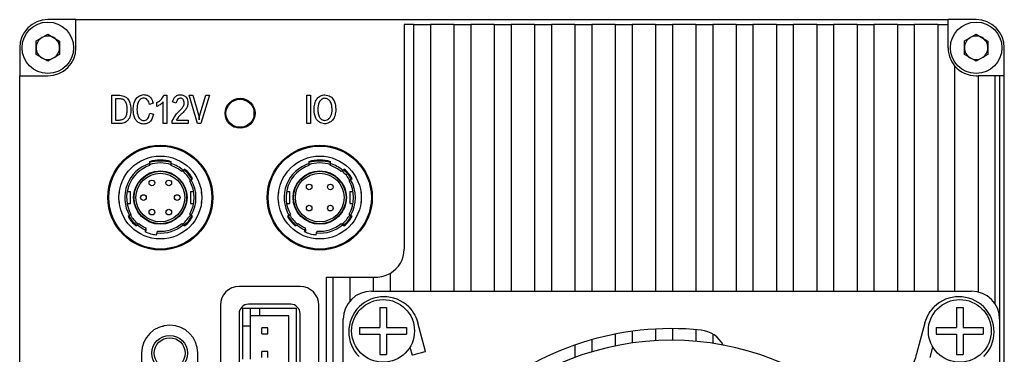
# Model space of a CAD drawing. Header units: millimetres. Extents: x 0 to 9132, y 0 to 2949.
# Tile 5 of 5: x 9027 to 9132, y 2852 to 2888. Entities that reach past the tile are written whole.
import ezdxf

# ---------------------------------------------------------------- set-up
doc = ezdxf.new("R2010")
doc.units = ezdxf.units.MM
doc.layers.add('粗实线', color=7, linetype='Continuous', lineweight=50)

msp = doc.modelspace()

# ---------------------------------------------------------------- linework, layer by layer
at = {"layer": '粗实线', "lineweight": 30}
for p, q in [((9033.014, 2887.992), (9030.014, 2887.992)), ((9033.014, 2884.992), (9033.014, 2887.992)), ((9033.014, 2887.992), (9126.014, 2887.992)), ((9126.014, 2887.492), (9126.014, 2887.992)), ((9129.014, 2887.992), (9126.014, 2887.992)), ((9068.014, 2887.492), (9068.014, 2863.492)), ((9069.014, 2887.492), (9068.014, 2887.492)), ((9069.014, 2887.492), (9069.014, 2858.992)), ((9069.014, 2887.492), (9070.814, 2887.492)), ((9070.814, 2887.492), (9070.814, 2858.992)), ((9073.314, 2887.492), (9070.814, 2887.492)), ((9073.314, 2887.492), (9073.314, 2858.992)), ((9073.314, 2887.492), (9075.114, 2887.492)), ((9075.114, 2887.492), (9075.114, 2858.992)), ((9077.614, 2887.492), (9075.114, 2887.492)), ((9077.614, 2887.492), (9077.614, 2858.992)), ((9077.614, 2887.492), (9079.414, 2887.492)), ((9079.414, 2887.492), (9079.414, 2858.992)), ((9081.914, 2887.492), (9079.414, 2887.492)), ((9081.914, 2887.492), (9081.914, 2858.992)), ((9081.914, 2887.492), (9083.714, 2887.492)), ((9083.714, 2887.492), (9083.714, 2858.992)), ((9086.214, 2887.492), (9083.714, 2887.492)), ((9086.214, 2887.492), (9086.214, 2858.992)), ((9086.214, 2887.492), (9088.014, 2887.492)), ((9088.014, 2887.492), (9088.014, 2858.992)), ((9090.514, 2887.492), (9088.014, 2887.492)), ((9090.514, 2887.492), (9090.514, 2858.992)), ((9090.514, 2887.492), (9092.314, 2887.492)), ((9092.314, 2887.492), (9092.314, 2858.992)), ((9094.814, 2887.492), (9092.314, 2887.492)), ((9094.814, 2887.492), (9094.814, 2858.992)), ((9094.814, 2887.492), (9096.614, 2887.492)), ((9096.614, 2887.492), (9096.614, 2858.992)), ((9099.114, 2887.492), (9096.614, 2887.492)), ((9099.114, 2887.492), (9099.114, 2858.992)), ((9099.114, 2887.492), (9100.914, 2887.492)), ((9100.914, 2887.492), (9100.914, 2858.992)), ((9103.414, 2887.492), (9100.914, 2887.492)), ((9103.414, 2887.492), (9103.414, 2858.992)), ((9103.414, 2887.492), (9105.214, 2887.492)), ((9105.214, 2887.492), (9105.214, 2858.992)), ((9107.714, 2887.492), (9105.214, 2887.492)), ((9107.714, 2887.492), (9107.714, 2858.992)), ((9107.714, 2887.492), (9109.514, 2887.492)), ((9109.514, 2887.492), (9109.514, 2858.992)), ((9112.014, 2887.492), (9109.514, 2887.492)), ((9112.014, 2887.492), (9112.014, 2858.992)), ((9112.014, 2887.492), (9113.814, 2887.492)), ((9113.814, 2887.492), (9113.814, 2858.992)), ((9116.314, 2887.492), (9113.814, 2887.492)), ((9116.314, 2887.492), (9116.314, 2858.992)), ((9116.314, 2887.492), (9118.114, 2887.492)), ((9118.114, 2887.492), (9118.114, 2858.992)), ((9120.614, 2887.492), (9118.114, 2887.492)), ((9120.614, 2887.492), (9122.414, 2887.492)), ((9120.614, 2887.492), (9120.614, 2858.992)), ((9122.414, 2887.492), (9122.414, 2858.992)), ((9124.914, 2887.492), (9122.414, 2887.492)), ((9124.914, 2887.492), (9124.914, 2858.992)), ((9124.914, 2887.492), (9126.014, 2887.492)), ((9126.014, 2884.992), (9126.014, 2887.492)), ((9028.758, 2884.282), (9028.77, 2885.725)), ((9028.77, 2885.725), (9030.027, 2886.436)), ((9030.027, 2886.436), (9031.27, 2885.703)), ((9031.27, 2885.703), (9031.258, 2884.26)), ((9127.758, 2884.282), (9127.77, 2885.725)), ((9127.77, 2885.725), (9129.027, 2886.436)), ((9129.027, 2886.436), (9130.27, 2885.703)), ((9130.27, 2885.703), (9130.258, 2884.26)), ((9027.014, 2884.992), (9027.014, 2881.992)), ((9132.014, 2881.992), (9132.014, 2884.992)), ((9030.002, 2883.549), (9028.758, 2884.282)), ((9031.258, 2884.26), (9030.002, 2883.549)), ((9129.002, 2883.549), (9127.758, 2884.282)), ((9130.258, 2884.26), (9129.002, 2883.549)), ((9126.714, 2883.066), (9126.714, 2858.992)), ((9027.014, 2788.992), (9027.014, 2881.992)), ((9027.014, 2881.992), (9030.014, 2881.992)), ((9129.014, 2881.992), (9129.214, 2881.992)), ((9131.014, 2881.992), (9129.214, 2881.992)), ((9129.214, 2881.992), (9129.214, 2858.91)), ((9131.014, 2881.992), (9131.014, 2857.651)), ((9131.514, 2881.992), (9131.014, 2881.992)), ((9131.514, 2881.992), (9131.514, 2855.992)), ((9132.014, 2881.992), (9131.514, 2881.992)), ((9132.014, 2788.992), (9132.014, 2881.992)), ((9036.829, 2879.917), (9037.678, 2879.917)), ((9036.829, 2876.898), (9036.829, 2879.917)), ((9037.218, 2879.547), (9037.218, 2877.272)), ((9037.68, 2879.547), (9037.218, 2879.547)), ((9041.647, 2878.733), (9041.647, 2879.13)), ((9042.329, 2876.898), (9042.329, 2879.205)), ((9042.394, 2879.917), (9042.714, 2879.917)), ((9042.714, 2879.917), (9042.714, 2876.898)), ((9043.664, 2879.055), (9043.32, 2879.217)), ((9045.073, 2879.917), (9045.474, 2879.917)), ((9045.974, 2876.906), (9045.073, 2879.917)), ((9045.474, 2879.917), (9046.16, 2877.565)), ((9046.169, 2877.587), (9046.852, 2879.917)), ((9047.256, 2879.917), (9046.333, 2876.906)), ((9046.852, 2879.917), (9047.256, 2879.917)), ((9057.638, 2879.917), (9058.033, 2879.917)), ((9057.638, 2876.898), (9057.638, 2879.917)), ((9058.033, 2879.917), (9058.033, 2876.898)), ((9041.242, 2879.079), (9040.868, 2878.929)), ((9052.014, 2877.992), (9052.014, 2878.549)), ((9052.014, 2878.242), (9052.094, 2878.242)), ((9037.218, 2877.272), (9037.643, 2877.272)), ((9040.894, 2878.011), (9041.281, 2877.896)), ((9043.281, 2876.898), (9043.281, 2877.171)), ((9043.732, 2877.272), (9044.969, 2877.272)), ((9044.969, 2877.272), (9044.969, 2876.898)), ((9046.16, 2877.565), (9046.163, 2877.295)), ((9046.163, 2877.295), (9046.169, 2877.587)), ((9052.014, 2877.436), (9052.014, 2877.992)), ((9052.094, 2877.742), (9052.014, 2877.742)), ((9037.667, 2876.898), (9036.829, 2876.898)), ((9042.714, 2876.898), (9042.329, 2876.898)), ((9044.969, 2876.898), (9043.281, 2876.898)), ((9046.333, 2876.906), (9045.974, 2876.906)), ((9058.033, 2876.898), (9057.638, 2876.898)), ((9040.864, 2872.824), (9040.864, 2872.614)), ((9043.164, 2872.614), (9043.164, 2872.824)), ((9057.864, 2872.824), (9057.864, 2872.614)), ((9060.164, 2872.614), (9060.164, 2872.824)), ((9040.864, 2872.614), (9040.864, 2872.404)), ((9043.164, 2872.404), (9043.164, 2872.614)), ((9044.464, 2871.897), (9044.309, 2871.766)), ((9044.62, 2872.027), (9044.464, 2871.897)), ((9057.864, 2872.614), (9057.864, 2872.404)), ((9060.164, 2872.404), (9060.164, 2872.614)), ((9061.464, 2871.897), (9061.309, 2871.766)), ((9061.62, 2872.027), (9061.464, 2871.897)), ((9045.144, 2870.77), (9045.3, 2870.901)), ((9045.3, 2870.901), (9045.455, 2871.031)), ((9062.144, 2870.77), (9062.3, 2870.901)), ((9062.3, 2870.901), (9062.455, 2871.031)), ((9037.614, 2869.642), (9037.614, 2869.462)), ((9037.614, 2869.642), (9037.637, 2869.642)), ((9038.473, 2869.642), (9038.814, 2869.642)), ((9038.814, 2868.342), (9038.814, 2869.642)), ((9045.214, 2869.642), (9045.214, 2868.342)), ((9045.214, 2869.642), (9045.555, 2869.642)), ((9046.391, 2869.642), (9046.414, 2869.642)), ((9046.414, 2869.462), (9046.414, 2869.642)), ((9054.614, 2869.642), (9054.614, 2869.462)), ((9054.614, 2869.642), (9054.637, 2869.642)), ((9055.473, 2869.642), (9055.814, 2869.642)), ((9055.814, 2868.342), (9055.814, 2869.642)), ((9062.214, 2869.642), (9062.214, 2868.342)), ((9062.214, 2869.642), (9062.555, 2869.642)), ((9063.391, 2869.642), (9063.414, 2869.642)), ((9063.414, 2869.462), (9063.414, 2869.642)), ((9037.614, 2868.523), (9037.614, 2868.342)), ((9037.614, 2868.342), (9037.637, 2868.342)), ((9038.473, 2868.342), (9038.814, 2868.342)), ((9045.214, 2868.342), (9045.555, 2868.342)), ((9046.414, 2868.342), (9046.391, 2868.342)), ((9046.414, 2868.342), (9046.414, 2868.523)), ((9054.614, 2868.523), (9054.614, 2868.342)), ((9054.614, 2868.342), (9054.637, 2868.342)), ((9055.473, 2868.342), (9055.814, 2868.342)), ((9062.214, 2868.342), (9062.555, 2868.342)), ((9063.414, 2868.342), (9063.391, 2868.342)), ((9063.414, 2868.342), (9063.414, 2868.523)), ((9038.728, 2867.084), (9038.573, 2866.953)), ((9038.884, 2867.214), (9038.728, 2867.084)), ((9045.3, 2867.084), (9045.144, 2867.214)), ((9045.455, 2866.953), (9045.3, 2867.084)), ((9055.728, 2867.084), (9055.573, 2866.953)), ((9055.884, 2867.214), (9055.728, 2867.084)), ((9062.3, 2867.084), (9062.144, 2867.214)), ((9062.455, 2866.953), (9062.3, 2867.084)), ((9039.408, 2865.957), (9039.564, 2866.088)), ((9039.564, 2866.088), (9039.719, 2866.218)), ((9040.417, 2865.544), (9040.365, 2865.348)), ((9040.47, 2865.74), (9040.417, 2865.544)), ((9040.514, 2865.61), (9040.439, 2865.644)), ((9040.514, 2865.392), (9040.514, 2865.61)), ((9044.309, 2866.218), (9044.464, 2866.088)), ((9044.464, 2866.088), (9044.62, 2865.957)), ((9056.408, 2865.957), (9056.564, 2866.088)), ((9056.564, 2866.088), (9056.719, 2866.218)), ((9057.417, 2865.544), (9057.365, 2865.348)), ((9057.47, 2865.74), (9057.417, 2865.544)), ((9057.514, 2865.61), (9057.439, 2865.644)), ((9057.514, 2865.392), (9057.514, 2865.61)), ((9061.309, 2866.218), (9061.464, 2866.088)), ((9061.464, 2866.088), (9061.62, 2865.957)), ((9041.62, 2865.012), (9041.673, 2865.208)), ((9041.673, 2865.208), (9041.725, 2865.404)), ((9058.62, 2865.012), (9058.673, 2865.208)), ((9058.673, 2865.208), (9058.725, 2865.404)), ((9059.714, 2860.492), (9059.714, 2783.492)), ((9059.714, 2860.492), (9060.414, 2860.492)), ((9060.414, 2860.492), (9062.214, 2860.492)), ((9060.414, 2860.492), (9060.414, 2783.492)), ((9062.214, 2860.492), (9062.214, 2857.919)), ((9062.214, 2860.492), (9064.714, 2860.492)), ((9064.714, 2860.492), (9065.014, 2860.492)), ((9064.714, 2860.492), (9064.714, 2858.992)), ((9066.514, 2860.894), (9066.514, 2858.992)), ((9056.914, 2859.492), (9050.414, 2859.492)), ((9064.514, 2858.992), (9128.514, 2858.992)), ((9048.414, 2857.492), (9048.414, 2849.492)), ((9050.789, 2857.192), (9050.789, 2855.242)), ((9050.789, 2857.192), (9051.614, 2857.192)), ((9055.914, 2857.592), (9051.414, 2857.592)), ((9051.614, 2855.242), (9051.614, 2857.192)), ((9051.614, 2857.192), (9052.614, 2857.192)), ((9052.614, 2857.192), (9056.539, 2857.192)), ((9052.614, 2856.342), (9052.614, 2857.192)), ((9056.539, 2849.792), (9056.539, 2857.192)), ((9058.914, 2849.492), (9058.914, 2857.492)), ((9065.414, 2857.242), (9065.414, 2855.092)), ((9065.414, 2857.242), (9066.114, 2857.242)), ((9066.114, 2857.242), (9066.114, 2855.092)), ((9126.914, 2857.242), (9127.614, 2857.242)), ((9126.914, 2857.242), (9126.914, 2855.092)), ((9127.614, 2857.242), (9127.614, 2855.092)), ((9050.414, 2856.592), (9050.414, 2850.392)), ((9052.614, 2856.342), (9051.614, 2856.342)), ((9055.714, 2856.342), (9052.614, 2856.342)), ((9055.714, 2850.642), (9055.714, 2856.342)), ((9056.914, 2850.392), (9056.914, 2856.592)), ((9042.276, 2855.296), (9042.268, 2855.167)), ((9051.614, 2855.242), (9050.789, 2855.242)), ((9050.789, 2855.242), (9050.789, 2851.742)), ((9051.614, 2851.742), (9051.614, 2855.242)), ((9053.484, 2855.062), (9052.844, 2855.062)), ((9052.844, 2854.422), (9052.844, 2855.062)), ((9053.484, 2854.422), (9053.484, 2855.062)), ((9061.514, 2791.992), (9061.514, 2855.992)), ((9063.264, 2855.092), (9063.264, 2854.392)), ((9063.264, 2855.092), (9065.414, 2855.092)), ((9066.114, 2855.092), (9068.264, 2855.092)), ((9068.264, 2855.092), (9068.264, 2854.392)), ((9070.307, 2852.533), (9069.479, 2855.62)), ((9096.614, 2854.992), (9096.614, 2853.742)), ((9123.549, 2855.62), (9122.656, 2852.289)), ((9124.764, 2855.092), (9126.914, 2855.092)), ((9124.764, 2855.092), (9124.764, 2854.392)), ((9127.614, 2855.092), (9129.764, 2855.092)), ((9129.764, 2855.092), (9129.764, 2854.392)), ((9131.514, 2855.992), (9131.514, 2791.992)), ((9052.844, 2854.422), (9053.484, 2854.422)), ((9063.264, 2854.392), (9065.414, 2854.392)), ((9065.414, 2854.392), (9065.414, 2852.242)), ((9066.114, 2854.392), (9066.114, 2852.242)), ((9066.114, 2854.392), (9068.264, 2854.392)), ((9090.514, 2854.406), (9090.514, 2853.131)), ((9092.314, 2854.707), (9092.314, 2853.444)), ((9094.814, 2854.946), (9094.814, 2853.694)), ((9099.114, 2854.883), (9099.114, 2853.629)), ((9100.914, 2854.417), (9100.914, 2853.415)), ((9124.764, 2854.392), (9126.914, 2854.392)), ((9126.914, 2854.392), (9126.914, 2852.242)), ((9127.614, 2854.392), (9127.614, 2852.242)), ((9127.614, 2854.392), (9129.764, 2854.392)), ((9068.627, 2853.004), (9068.858, 2852.144)), ((9086.214, 2853.231), (9086.214, 2851.902)), ((9088.014, 2853.804), (9088.014, 2852.502)), ((9124.105, 2851.901), (9124.401, 2853.004)), ((9040.014, 2852.362), (9040.014, 2833.162)), ((9046.014, 2833.162), (9046.014, 2852.362)), ((9053.484, 2852.562), (9052.844, 2852.562)), ((9052.844, 2851.922), (9052.844, 2852.562)), ((9053.484, 2851.922), (9053.484, 2852.562)), ((9065.414, 2852.242), (9066.114, 2852.242)), ((9126.914, 2852.242), (9127.614, 2852.242))]:
    msp.add_line(p, q, dxfattribs=at)
at = {"layer": '粗实线', "lineweight": 30, "flags": 128}
msp.add_lwpolyline([(9070.307, 2852.533), (9070.251, 2852.518), (9070.094, 2852.476), (9069.859, 2852.413), (9069.582, 2852.338), (9069.305, 2852.264), (9069.07, 2852.201), (9068.913, 2852.159), (9068.858, 2852.144), (9068.858, 2852.144)], dxfattribs=at)
at = {"layer": '粗实线', "lineweight": 30}
for centre, radius in [((9030.014, 2884.992), 2.75), ((9129.014, 2884.992), 2.75), ((9050.514, 2877.992), 1.6), ((9050.514, 2877.992), 1.5), ((9042.014, 2868.992), 5.6), ((9042.014, 2868.992), 5.5), ((9059.014, 2868.992), 5.6), ((9059.014, 2868.992), 5.5), ((9042.014, 2868.992), 4.425), ((9059.014, 2868.992), 4.425), ((9042.014, 2868.992), 2.85), ((9042.014, 2868.992), 2.8), ((9059.014, 2868.992), 2.85), ((9059.014, 2868.992), 2.8), ((9042.014, 2868.992), 2.6), ((9041.114, 2870.551), 0.3), ((9042.914, 2870.551), 0.3), ((9059.014, 2868.992), 2.6), ((9057.884, 2870.122), 0.3), ((9060.144, 2870.122), 0.3), ((9040.214, 2868.992), 0.3), ((9043.814, 2868.992), 0.3), ((9041.114, 2867.434), 0.3), ((9042.914, 2867.434), 0.3), ((9057.884, 2867.862), 0.3), ((9060.144, 2867.862), 0.3), ((9065.764, 2854.742), 3.35), ((9127.264, 2854.742), 3.35), ((9043.014, 2852.367), 1.9), ((9043.014, 2852.367), 1.65)]:
    msp.add_circle(centre, radius, dxfattribs=at)
for centre, radius, start, end in [((9030.014, 2884.992), 3, 90, 180), ((9129.014, 2884.992), 3, 0, 90), ((9030.014, 2884.992), 1.25, 119.50419, 179.50419), ((9030.014, 2884.992), 1.25, 59.50419, 119.50419), ((9030.014, 2884.992), 1.25, 359.50419, 59.50419), ((9129.014, 2884.992), 1.25, 119.50419, 179.50419), ((9129.014, 2884.992), 1.25, 59.50419, 119.50419), ((9129.014, 2884.992), 1.25, 359.50419, 59.50419), ((9030.014, 2884.992), 1.25, 179.50419, 239.50419), ((9030.014, 2884.992), 3, 270, 0), ((9030.014, 2884.992), 1.25, 299.50419, 359.50419), ((9129.014, 2884.992), 3, 180, 219.94451), ((9129.014, 2884.992), 1.25, 179.50419, 239.50419), ((9129.014, 2884.992), 1.25, 299.50419, 359.50419), ((9030.014, 2884.992), 1.25, 239.50419, 299.50419), ((9129.014, 2884.992), 1.25, 239.50419, 299.50419), ((9129.014, 2884.992), 3, 219.94451, 270), ((9042.014, 2868.992), 4, 73.29166, 106.70834), ((9042.014, 2868.992), 3.9, 72.85015, 107.14985), ((9059.014, 2868.992), 4, 73.29166, 106.70834), ((9059.014, 2868.992), 3.9, 72.85015, 107.14985), ((9042.014, 2868.992), 3.8, 107.61573, 210.15097), ((9042.014, 2868.992), 3.6, 108.62933, 209.59788), ((9042.014, 2868.992), 3.7, 71.52762, 108.49075), ((9042.014, 2868.992), 3.8, 49.84903, 72.38427), ((9042.014, 2868.992), 3.6, 50.40212, 71.37067), ((9042.014, 2868.992), 3.7, 29.76855, 50.19718), ((9042.014, 2868.992), 3.9, 30.40593, 49.59407), ((9042.014, 2868.992), 4, 30.64796, 49.35204), ((9059.014, 2868.992), 3.8, 107.61573, 210.15097), ((9059.014, 2868.992), 3.6, 108.62933, 209.59788), ((9059.014, 2868.992), 3.7, 71.52762, 108.49075), ((9059.014, 2868.992), 3.8, 49.84903, 72.38427), ((9059.014, 2868.992), 3.6, 50.40212, 71.37067), ((9059.014, 2868.992), 3.7, 29.76855, 50.19718), ((9059.014, 2868.992), 3.9, 30.40593, 49.59407), ((9059.014, 2868.992), 4, 30.64796, 49.35204), ((9042.014, 2868.992), 3.6, 330.40212, 29.59788), ((9042.014, 2868.992), 3.8, 329.84903, 30.15097), ((9059.014, 2868.992), 3.6, 330.40212, 29.59788), ((9059.014, 2868.992), 3.8, 329.84903, 30.15097), ((9042.014, 2868.992), 4, 210.64796, 229.35204), ((9042.014, 2868.992), 3.9, 210.40593, 229.59407), ((9042.014, 2868.992), 3.7, 209.7051, 230.34698), ((9042.014, 2868.992), 3.7, 309.78321, 330.27485), ((9042.014, 2868.992), 3.9, 310.40593, 329.59407), ((9042.014, 2868.992), 4, 310.64796, 329.35204), ((9059.014, 2868.992), 4, 210.64796, 229.35204), ((9059.014, 2868.992), 3.9, 210.40593, 229.59407), ((9059.014, 2868.992), 3.7, 209.7051, 230.34698), ((9059.014, 2868.992), 3.7, 309.78321, 330.27485), ((9059.014, 2868.992), 3.9, 310.40593, 329.59407), ((9059.014, 2868.992), 4, 310.64796, 329.35204), ((9042.014, 2868.992), 3.8, 229.84903, 245.15097), ((9042.014, 2868.992), 3.6, 230.40212, 244.59788), ((9042.014, 2868.992), 3.8, 264.84903, 310.15097), ((9042.014, 2868.992), 3.6, 265.40212, 309.59788), ((9059.014, 2868.992), 3.8, 229.84903, 245.15097), ((9059.014, 2868.992), 3.6, 230.40212, 244.59788), ((9059.014, 2868.992), 3.8, 264.84903, 310.15097), ((9059.014, 2868.992), 3.6, 265.40212, 309.59788), ((9042.014, 2868.992), 4, 245.64796, 264.35204), ((9042.014, 2868.992), 3.9, 245.40593, 247.38014), ((9059.014, 2868.992), 4, 245.64796, 264.35204), ((9059.014, 2868.992), 3.9, 245.40593, 247.38014), ((9065.014, 2863.492), 3, 300, 0), ((9065.014, 2863.492), 3, 270, 300), ((9050.414, 2857.492), 2, 90, 180), ((9056.914, 2857.492), 2, 0, 90), ((9064.514, 2855.992), 3, 90, 180), ((9065.857, 2854.649), 3.75, 45, 225), ((9127.171, 2854.649), 3.75, 315, 135), ((9128.514, 2855.992), 3, 0, 90), ((9051.414, 2856.592), 1, 90, 180), ((9055.914, 2856.592), 1, 0, 90), ((9043.014, 2852.362), 3, 0, 180), ((9096.514, 2823.992), 31, 84.15064, 131.84936), ((9099.368, 2851.847), 3, 27.37994, 84.15064), ((9096.514, 2823.992), 29.75, 46.44458, 133.55542)]:
    msp.add_arc(centre, radius, start, end, dxfattribs=at)
for points, knots in [([(9037.678, 2879.917), (9037.884, 2879.887), (9038.295, 2879.827), (9038.693, 2879.367), (9038.844, 2878.863), (9038.863, 2878.543), (9038.872, 2878.382)], [0, 0, 0, 0, 0.2795458, 0.5577012, 0.7786224, 1, 1, 1, 1]), ([(9038.483, 2878.411), (9038.477, 2878.541), (9038.464, 2878.802), (9038.368, 2879.121), (9038.218, 2879.336), (9038.01, 2879.504), (9037.812, 2879.53), (9037.68, 2879.547)], [0, 0, 0, 0, 0.2508192, 0.5009214, 0.6261612, 0.751302, 1, 1, 1, 1]), ([(9039.118, 2878.373), (9039.134, 2878.576), (9039.166, 2878.981), (9039.362, 2879.523), (9039.754, 2879.907), (9040.073, 2879.961), (9040.233, 2879.988)], [0, 0, 0, 0, 0.2811919, 0.5612179, 0.780368, 1, 1, 1, 1]), ([(9040.224, 2879.618), (9040.16, 2879.607), (9040.031, 2879.585), (9039.808, 2879.442), (9039.565, 2879.041), (9039.536, 2878.65), (9039.516, 2878.389)], [0, 0, 0, 0, 0.1252557, 0.2503895, 0.4996117, 1, 1, 1, 1]), ([(9040.868, 2878.929), (9040.807, 2879.113), (9040.723, 2879.369), (9040.452, 2879.6), (9040.3, 2879.612), (9040.224, 2879.618)], [0, 0, 0, 0, 0.5599944, 0.7802195, 1, 1, 1, 1]), ([(9040.233, 2879.988), (9040.372, 2879.975), (9040.65, 2879.95), (9041.059, 2879.629), (9041.173, 2879.288), (9041.242, 2879.079)], [0, 0, 0, 0, 0.2803516, 0.5599852, 1, 1, 1, 1]), ([(9041.647, 2879.13), (9041.83, 2879.238), (9042.157, 2879.43), (9042.322, 2879.768), (9042.394, 2879.917)], [0, 0, 0, 0, 0.5606973, 1, 1, 1, 1]), ([(9042.329, 2879.205), (9042.219, 2879.091), (9042.024, 2878.886), (9041.762, 2878.78), (9041.647, 2878.733)], [0, 0, 0, 0, 0.5579566, 1, 1, 1, 1]), ([(9043.32, 2879.217), (9043.357, 2879.323), (9043.431, 2879.536), (9043.617, 2879.794), (9043.868, 2879.956), (9044.045, 2879.972), (9044.134, 2879.98)], [0, 0, 0, 0, 0.2807141, 0.5605666, 0.7801807, 1, 1, 1, 1]), ([(9044.137, 2879.602), (9044.065, 2879.586), (9043.922, 2879.554), (9043.765, 2879.333), (9043.703, 2879.161), (9043.664, 2879.055)], [0, 0, 0, 0, 0.2764485, 0.5572606, 1, 1, 1, 1]), ([(9044.134, 2879.98), (9044.26, 2879.963), (9044.51, 2879.929), (9044.793, 2879.695), (9044.925, 2879.396), (9044.945, 2879.2), (9044.955, 2879.102)], [0, 0, 0, 0, 0.2802958, 0.5586958, 0.7790333, 1, 1, 1, 1]), ([(9044.564, 2879.082), (9044.558, 2879.152), (9044.547, 2879.293), (9044.459, 2879.477), (9044.303, 2879.584), (9044.192, 2879.596), (9044.137, 2879.602)], [0, 0, 0, 0, 0.2810409, 0.5602262, 0.7796485, 1, 1, 1, 1]), ([(9044.955, 2879.102), (9044.946, 2878.977), (9044.929, 2878.728), (9044.7, 2878.336), (9044.468, 2878.118), (9044.325, 2877.985)], [0, 0, 0, 0, 0.2792495, 0.5594373, 1, 1, 1, 1]), ([(9058.408, 2878.373), (9058.422, 2878.577), (9058.452, 2878.983), (9058.661, 2879.527), (9059.072, 2879.892), (9059.393, 2879.94), (9059.553, 2879.964)], [0, 0, 0, 0, 0.281149, 0.5609304, 0.7801114, 1, 1, 1, 1]), ([(9059.554, 2879.594), (9059.489, 2879.585), (9059.358, 2879.567), (9059.122, 2879.44), (9058.847, 2879.046), (9058.818, 2878.647), (9058.799, 2878.381)], [0, 0, 0, 0, 0.1254904, 0.250859, 0.4998962, 1, 1, 1, 1]), ([(9059.553, 2879.964), (9059.759, 2879.928), (9060.171, 2879.855), (9060.55, 2879.376), (9060.696, 2878.869), (9060.717, 2878.547), (9060.728, 2878.386)], [0, 0, 0, 0, 0.2791927, 0.5576118, 0.7786188, 1, 1, 1, 1]), ([(9060.336, 2878.394), (9060.326, 2878.542), (9060.305, 2878.837), (9060.173, 2879.233), (9059.903, 2879.528), (9059.67, 2879.572), (9059.554, 2879.594)], [0, 0, 0, 0, 0.2812381, 0.5614144, 0.7806042, 1, 1, 1, 1]), ([(9037.643, 2877.272), (9037.78, 2877.281), (9037.987, 2877.295), (9038.213, 2877.454), (9038.376, 2877.672), (9038.473, 2878.005), (9038.48, 2878.275), (9038.483, 2878.411)], [0, 0, 0, 0, 0.248928, 0.3740403, 0.4992656, 0.749179, 1, 1, 1, 1]), ([(9038.872, 2878.382), (9038.864, 2878.178), (9038.848, 2877.771), (9038.611, 2877.227), (9038.15, 2876.927), (9037.828, 2876.908), (9037.667, 2876.898)], [0, 0, 0, 0, 0.2812502, 0.5603207, 0.7795017, 1, 1, 1, 1]), ([(9040.216, 2876.843), (9040.085, 2876.859), (9039.823, 2876.893), (9039.486, 2877.122), (9039.177, 2877.614), (9039.143, 2878.06), (9039.118, 2878.373)], [0, 0, 0, 0, 0.1869682, 0.3733935, 0.5602273, 1, 1, 1, 1]), ([(9039.516, 2878.389), (9039.535, 2878.135), (9039.564, 2877.754), (9039.82, 2877.375), (9040.041, 2877.247), (9040.166, 2877.226), (9040.228, 2877.216)], [0, 0, 0, 0, 0.5001283, 0.749274, 0.8745781, 1, 1, 1, 1]), ([(9043.281, 2877.171), (9043.39, 2877.396), (9043.586, 2877.799), (9043.907, 2878.109), (9044.049, 2878.246)], [0, 0, 0, 0, 0.5594857, 1, 1, 1, 1]), ([(9044.049, 2878.246), (9044.186, 2878.377), (9044.376, 2878.559), (9044.544, 2878.859), (9044.557, 2879.008), (9044.564, 2879.082)], [0, 0, 0, 0, 0.5603158, 0.7805909, 1, 1, 1, 1]), ([(9059.535, 2876.858), (9059.338, 2876.894), (9058.944, 2876.966), (9058.48, 2877.557), (9058.435, 2878.063), (9058.408, 2878.373)], [0, 0, 0, 0, 0.2797636, 0.5588425, 1, 1, 1, 1]), ([(9058.799, 2878.381), (9058.81, 2878.241), (9058.831, 2877.962), (9058.953, 2877.588), (9059.199, 2877.301), (9059.418, 2877.255), (9059.528, 2877.231)], [0, 0, 0, 0, 0.2812111, 0.5614774, 0.7807584, 1, 1, 1, 1]), ([(9059.528, 2877.231), (9059.625, 2877.247), (9059.82, 2877.278), (9060.064, 2877.459), (9060.289, 2877.828), (9060.317, 2878.161), (9060.336, 2878.394)], [0, 0, 0, 0, 0.18688032, 0.37324345, 0.56009882, 1, 1, 1, 1]), ([(9060.728, 2878.386), (9060.711, 2878.185), (9060.676, 2877.784), (9060.432, 2877.262), (9060.005, 2876.936), (9059.692, 2876.884), (9059.535, 2876.858)], [0, 0, 0, 0, 0.2809269, 0.5602955, 0.7797641, 1, 1, 1, 1]), ([(9041.281, 2877.896), (9041.246, 2877.746), (9041.174, 2877.446), (9040.933, 2877.076), (9040.581, 2876.866), (9040.338, 2876.851), (9040.216, 2876.843)], [0, 0, 0, 0, 0.2808443, 0.5602943, 0.7798138, 1, 1, 1, 1]), ([(9040.228, 2877.216), (9040.3, 2877.22), (9040.443, 2877.23), (9040.624, 2877.356), (9040.804, 2877.611), (9040.857, 2877.846), (9040.894, 2878.011)], [0, 0, 0, 0, 0.1864259, 0.3727319, 0.5596965, 1, 1, 1, 1]), ([(9044.325, 2877.985), (9044.197, 2877.867), (9043.967, 2877.655), (9043.803, 2877.389), (9043.732, 2877.272)], [0, 0, 0, 0, 0.5600291, 1, 1, 1, 1]), ([(9068.509, 2857.301), (9068.75, 2857.021), (9069.181, 2856.52), (9069.388, 2855.895), (9069.479, 2855.62)], [0, 0, 0, 0, 0.5599994, 1, 1, 1, 1]), ([(9123.549, 2855.62), (9123.671, 2855.969), (9123.889, 2856.592), (9124.327, 2857.084), (9124.519, 2857.301)], [0, 0, 0, 0, 0.5600003, 1, 1, 1, 1]), ([(9122.656, 2852.289), (9122.575, 2852.019), (9122.421, 2851.503), (9122.141, 2850.882), (9121.889, 2850.454), (9121.754, 2850.301), (9121.693, 2850.232)], [0, 0, 0, 0, 0.2982985, 0.5709636, 0.8062502, 1, 1, 1, 1])]:
    msp.add_open_spline(points, degree=3, knots=knots, dxfattribs=at)

doc.saveas('drawing.dxf')
